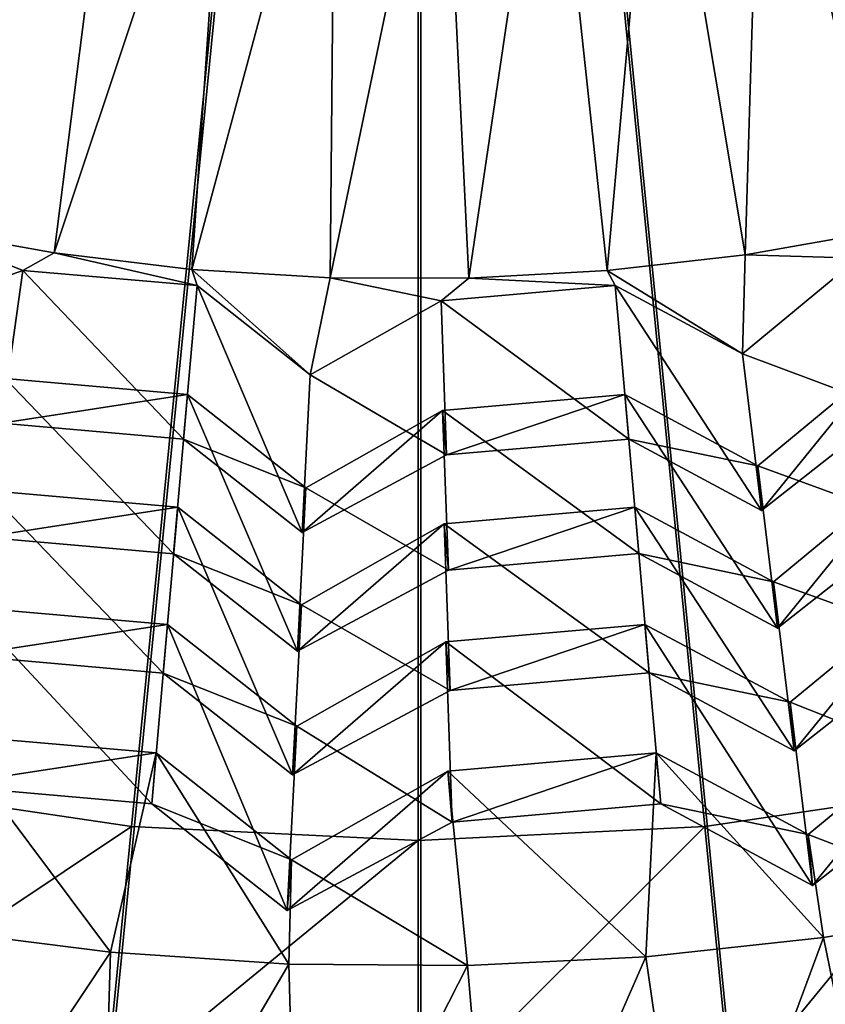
# Model space of a CAD drawing. Extents: x -3.87 to 3.87, y -3.87 to 3.87.
# Tile 36 of 115: x -0.14 to 0.14, y -1.08 to -0.73. Entities that reach past the tile are written whole.
import ezdxf

# ---------------------------------------------------------------- set-up
doc = ezdxf.new("R2010")
doc.units = 0
doc.layers.get('0').update_dxf_attribs({"linetype": 'CONTINUOUS'})

msp = doc.modelspace()

# ---------------------------------------------------------------- linework, layer by layer
for p in [(-0.127864, -0.814596, 7.560868), (0.113056, -0.815187, 7.560868), (-0.138809, -0.820667, 7.568024), (-0.138809, -0.820667, 7.568024), (-0.079857, -0.820327, 7.560868), (0.065022, -0.820682, 7.560868), (-0.031599, -0.823257, 7.560868), (0.016749, -0.823375, 7.560868), (-0.078032, -0.825984, 7.568024), (-0.078032, -0.825984, 7.568024), (0.067827, -0.825969, 7.568024), (0.067827, -0.825969, 7.568024), (0.00705, -0.831286, 7.568024), (0.00705, -0.831286, 7.568024), (0.112125, -0.849772, 7.568024), (0.112125, -0.849772, 7.568024), (-0.03854, -0.857118, 7.568024), (-0.03854, -0.857118, 7.568024), (-0.081357, -0.864005, 7.696645), (-0.081357, -0.864005, 7.696645), (0.071156, -0.863989, 7.696645), (0.071156, -0.863989, 7.696645), (0.007606, -0.869548, 7.696645), (0.007606, -0.869548, 7.696645), (0.072513, -0.879503, 7.670839), (0.072513, -0.879503, 7.670839), (-0.082715, -0.87952, 7.670839), (-0.082715, -0.87952, 7.670839), (0.008963, -0.885063, 7.670839), (0.008964, -0.885063, 7.670839), (0.117474, -0.888878, 7.696645), (0.117474, -0.888878, 7.696645), (-0.040064, -0.896559, 7.696645), (-0.040064, -0.896559, 7.696645), (-0.084794, -0.903296, 7.823686), (-0.084794, -0.903296, 7.823686), (0.074595, -0.903279, 7.823686), (0.074595, -0.903279, 7.823686), (0.118831, -0.904392, 7.670839), (0.118831, -0.904392, 7.670839), (0.008181, -0.909089, 7.823686), (0.008181, -0.909089, 7.823686), (-0.041421, -0.912074, 7.670839), (-0.041421, -0.912074, 7.670839), (-0.086212, -0.91951, 7.788815), (-0.086212, -0.91951, 7.788815), (0.076014, -0.919493, 7.788817), (0.076014, -0.919493, 7.788817), (0.009599, -0.925304, 7.788817), (0.009599, -0.925304, 7.788817), (0.123002, -0.92929, 7.823686), (0.123002, -0.92929, 7.823686), (-0.041639, -0.937318, 7.823686), (-0.041639, -0.937318, 7.823686), (-0.088372, -0.944204, 7.945871), (-0.088371, -0.944204, 7.945871), (0.078177, -0.944186, 7.945871), (0.078177, -0.944186, 7.945871), (0.12442, -0.945504, 7.788817), (0.124421, -0.945504, 7.788817), (0.008779, -0.950257, 7.945871), (0.008779, -0.950257, 7.945871), (-0.043057, -0.953532, 7.788817), (-0.043057, -0.953532, 7.788817), (-0.089854, -0.961147, 7.915116), (-0.089854, -0.961147, 7.915116), (0.079659, -0.961129, 7.915116), (0.079659, -0.961129, 7.915116), (0.010261, -0.9672, 7.915116), (0.010261, -0.9672, 7.915116), (0.128758, -0.971366, 7.945871), (0.128758, -0.971366, 7.945871), (-0.043278, -0.979755, 7.945871), (-0.043278, -0.979755, 7.945871), (-0.092294, -0.989058, 8.056925), (-0.092294, -0.989058, 8.056925), (0.082104, -0.989039, 8.056925), (0.082104, -0.989039, 8.056925), (0.13024, -0.988308, 7.915117), (0.13024, -0.988308, 7.915117), (0.009435, -0.995397, 8.056925), (0.009435, -0.995397, 8.056925), (-0.04476, -0.996697, 7.915116), (-0.04476, -0.996697, 7.915116), (-0.093847, -1.006799, 8.050039), (-0.093847, -1.006799, 8.050039), (0.083655, -1.00678, 8.050039), (0.083655, -1.00678, 8.050039), (0.010987, -1.013138, 8.050039), (0.010987, -1.013138, 8.050039), (-0.100864, -1.014688, 4.64179), (0.099012, -1.014688, 4.64179), (-0.000926, -1.01961, 4.64179), (0.135069, -1.0175, 8.056925), (0.135069, -1.0175, 8.056925), (-0.045076, -1.026284, 8.056925), (-0.045076, -1.026284, 8.056925), (0.136621, -1.035241, 8.050039), (0.136621, -1.035241, 8.050039), (-0.046628, -1.044025, 8.050039), (-0.046628, -1.044025, 8.050039), (0.140383, -1.053485, 8.070351), (-0.108225, -1.058518, 8.070351), (0.078446, -1.06017, 8.070351), (-0.046069, -1.062691, 8.070351), (0.016225, -1.063242, 8.070351)]:
    msp.add_point(p)
for points in [[(-3.020951, -0.600905, 4.599772), (-2.947471, -0.894106, 4.599772), (0.000004, 0, 4.599773)], [(-2.947471, -0.894106, 4.599772), (-2.845673, -1.178718, 4.599772), (0.000004, 0, 4.599773)], [(-2.845673, -1.178718, 4.599772), (-2.716404, -1.45195, 4.599772), (0.000004, 0, 4.599773)], [(-2.716404, -1.45195, 4.599772), (-2.561038, -1.711234, 4.599772), (0.000004, 0, 4.599773)], [(-2.561038, -1.711234, 4.599772), (-2.380948, -1.953996, 4.599772), (0.000004, 0, 4.599773)], [(-2.380948, -1.953996, 4.599772), (-2.177983, -2.177987, 4.599772), (0.000004, 0, 4.599773)], [(-2.177983, -2.177987, 4.599772), (-1.953992, -2.380952, 4.599772), (0.000004, 0, 4.599773)], [(-1.953992, -2.380952, 4.599772), (-1.711229, -2.561042, 4.599773), (0.000004, 0, 4.599773)], [(-1.711229, -2.561042, 4.599773), (-1.451946, -2.716409, 4.599773), (0.000004, 0, 4.599773)], [(-1.587431, -0.657535, 8.640915), (-1.42865, -0.954593, 8.640915), (0, 0, 8.640915)], [(-1.451946, -2.716409, 4.599773), (-1.178714, -2.845677, 4.599773), (0.000004, 0, 4.599773)], [(-1.42865, -0.954593, 8.640915), (-1.214967, -1.214967, 8.640915), (0, 0, 8.640915)], [(-1.214967, -1.214967, 8.640915), (-0.954593, -1.42865, 8.640915), (0, 0, 8.640915)], [(-1.178714, -2.845677, 4.599773), (-0.894102, -2.947475, 4.599773), (0.000004, 0, 4.599773)], [(-0.954593, -1.42865, 8.640915), (-0.657535, -1.587431, 8.640915), (0, 0, 8.640915)], [(-0.894102, -2.947475, 4.599773), (-0.600901, -3.020956, 4.599773), (0.000004, 0, 4.599773)], [(-0.7219, -0.720973, 4.64179), (-0.000926, 0.000001, 4.641794), (-0.647753, -0.78816, 4.64179)], [(-0.657535, -1.587431, 8.640915), (-0.335208, -1.685208, 8.640915), (0, 0, 8.640915)], [(-0.647753, -0.78816, 4.64179), (-0.000926, 0.000001, 4.641794), (-0.567391, -0.847775, 4.64179)], [(-0.600901, -3.020956, 4.599773), (-0.301898, -3.065272, 4.599773), (0.000004, 0, 4.599773)], [(-0.567391, -0.847775, 4.64179), (-0.000926, 0.000001, 4.641794), (-0.481562, -0.899206, 4.64179)], [(-0.481562, -0.899206, 4.64179), (-0.000926, 0.000001, 4.641794), (-0.391114, -0.941997, 4.64179)], [(-0.391114, -0.941997, 4.64179), (-0.000926, 0.000001, 4.641794), (-0.2969, -0.975695, 4.64179)], [(-0.335208, -1.685208, 8.640915), (0, -1.718223, 8.640915), (0, 0, 8.640915)], [(-0.301898, -3.065272, 4.599773), (0.000005, -3.080139, 4.599773), (0.000004, 0, 4.599773)], [(-0.2969, -0.975695, 4.64179), (-0.000926, 0.000001, 4.641794), (-0.199842, -1.000019, 4.64179)], [(-0.199842, -1.000019, 4.64179), (-0.000926, 0.000001, 4.641794), (-0.100864, -1.014688, 4.64179)], [(-0.100864, -1.014688, 4.64179), (-0.000926, 0.000001, 4.641794), (-0.000926, -1.01961, 4.64179)], [(0.295048, -0.975695, 4.64179), (-0.000926, 0.000001, 4.641794), (0.389262, -0.941997, 4.64179)], [(0.19799, -1.000019, 4.64179), (-0.000926, 0.000001, 4.641794), (0.295048, -0.975695, 4.64179)], [(0.47971, -0.899205, 4.64179), (-0.000926, 0.000001, 4.641794), (0.565539, -0.847775, 4.64179)], [(0.389262, -0.941997, 4.64179), (-0.000926, 0.000001, 4.641794), (0.47971, -0.899205, 4.64179)], [(0.645901, -0.78816, 4.64179), (-0.000926, 0.000001, 4.641794), (0.720048, -0.720973, 4.64179)], [(0.565539, -0.847775, 4.64179), (-0.000926, 0.000001, 4.641794), (0.645901, -0.78816, 4.64179)], [(0.099012, -1.014688, 4.64179), (-0.000926, 0.000001, 4.641794), (0.19799, -1.000019, 4.64179)], [(-0.000926, -1.01961, 4.64179), (-0.000926, 0.000001, 4.641794), (0.099012, -1.014688, 4.64179)], [(1.42865, -0.954593, 8.640915), (1.587431, -0.657534, 8.640915), (0, 0, 8.640915)], [(0.954594, -1.42865, 8.640915), (1.214968, -1.214966, 8.640915), (0, 0, 8.640915)], [(0.335209, -1.685207, 8.640915), (0.657536, -1.587431, 8.640915), (0, 0, 8.640915)], [(1.214968, -1.214966, 8.640915), (1.42865, -0.954593, 8.640915), (0, 0, 8.640915)], [(0.657536, -1.587431, 8.640915), (0.954594, -1.42865, 8.640915), (0, 0, 8.640915)], [(0, -1.718223, 8.640915), (0.335209, -1.685207, 8.640915), (0, 0, 8.640915)], [(0.000005, -3.080139, 4.599773), (0.301908, -3.065271, 4.599773), (0.000004, 0, 4.599773)], [(2.177992, -2.177986, 4.599773), (2.380957, -1.953995, 4.599773), (0.000004, 0, 4.599773)], [(0.894112, -2.947474, 4.599773), (1.178724, -2.845676, 4.599773), (0.000004, 0, 4.599773)], [(2.716413, -1.451949, 4.599773), (2.845682, -1.178716, 4.599773), (0.000004, 0, 4.599773)], [(0.60091, -3.020955, 4.599773), (0.894112, -2.947474, 4.599773), (0.000004, 0, 4.599773)], [(2.561047, -1.711232, 4.599773), (2.716413, -1.451949, 4.599773), (0.000004, 0, 4.599773)], [(1.451956, -2.716408, 4.599773), (1.711239, -2.561041, 4.599773), (0.000004, 0, 4.599773)], [(2.947479, -0.894104, 4.599773), (3.020959, -0.600903, 4.599773), (0.000004, 0, 4.599773)], [(1.178724, -2.845676, 4.599773), (1.451956, -2.716408, 4.599773), (0.000004, 0, 4.599773)], [(2.845682, -1.178716, 4.599773), (2.947479, -0.894104, 4.599773), (0.000004, 0, 4.599773)], [(1.954002, -2.380951, 4.599773), (2.177992, -2.177986, 4.599773), (0.000004, 0, 4.599773)], [(1.711239, -2.561041, 4.599773), (1.954002, -2.380951, 4.599773), (0.000004, 0, 4.599773)], [(0.301908, -3.065271, 4.599773), (0.60091, -3.020955, 4.599773), (0.000004, 0, 4.599773)], [(2.380957, -1.953995, 4.599773), (2.561047, -1.711232, 4.599773), (0.000004, 0, 4.599773)], [(0.118916, -0.622932, 7.563179), (0.160689, -0.806909, 7.56087), (0.155361, -0.614634, 7.563179)], [(-0.1042, -0.627448, 7.563177), (-0.140952, -0.620632, 7.563177), (-0.175457, -0.806084, 7.560866)], [(0.08205, -0.629096, 7.563179), (0.113056, -0.815187, 7.560868), (0.118916, -0.622932, 7.563179)], [(0.113056, -0.815187, 7.560868), (0.160689, -0.806909, 7.56087), (0.118916, -0.622932, 7.563179)], [(-0.127864, -0.814596, 7.560868), (-0.1042, -0.627448, 7.563177), (-0.175457, -0.806084, 7.560866)], [(-0.067115, -0.632116, 7.563177), (-0.1042, -0.627448, 7.563177), (-0.127864, -0.814596, 7.560868)], [(-0.079857, -0.820327, 7.560868), (-0.067115, -0.632116, 7.563177), (-0.127864, -0.814596, 7.560868)], [(-0.029821, -0.634619, 7.563179), (-0.067115, -0.632116, 7.563177), (-0.079857, -0.820327, 7.560868)], [(0.044888, -0.633107, 7.563179), (0.065022, -0.820682, 7.560868), (0.08205, -0.629096, 7.563179)], [(0.065022, -0.820682, 7.560868), (0.113056, -0.815187, 7.560868), (0.08205, -0.629096, 7.563179)], [(-0.031599, -0.823257, 7.560868), (-0.029821, -0.634619, 7.563179), (-0.079857, -0.820327, 7.560868)], [(0.007555, -0.63495, 7.563179), (-0.029821, -0.634619, 7.563179), (-0.031599, -0.823257, 7.560868)], [(0.016749, -0.823375, 7.560868), (0.007555, -0.63495, 7.563179), (-0.031599, -0.823257, 7.560868)], [(0.044888, -0.633107, 7.563179), (0.007555, -0.63495, 7.563179), (0.016749, -0.823375, 7.560868)], [(0.065022, -0.820682, 7.560868), (0.044888, -0.633107, 7.563179), (0.016749, -0.823375, 7.560868)], [(-0.175457, -0.806084, 7.560866), (-0.188193, -0.83819, 7.568024), (-0.138809, -0.820667, 7.568024)], [(-0.175457, -0.806084, 7.560866), (-0.138809, -0.820667, 7.568024), (-0.127864, -0.814596, 7.560868)], [(0.113056, -0.815187, 7.560868), (0.152537, -0.816415, 7.568024), (0.160689, -0.806909, 7.56087)], [(-0.127864, -0.814596, 7.560868), (-0.138809, -0.820667, 7.568024), (-0.078032, -0.825984, 7.568024)], [(-0.127864, -0.814596, 7.560868), (-0.078032, -0.825984, 7.568024), (-0.079857, -0.820327, 7.560868)], [(0.065022, -0.820682, 7.560868), (0.112125, -0.849772, 7.568024), (0.113056, -0.815187, 7.560868)], [(0.113056, -0.815187, 7.560868), (0.112125, -0.849772, 7.568024), (0.152537, -0.816415, 7.568024)], [(0.112125, -0.849772, 7.568024), (0.163761, -0.869043, 7.670839), (0.152537, -0.816415, 7.568024)], [(-0.188193, -0.83819, 7.568024), (-0.146264, -0.87396, 7.670839), (-0.138809, -0.820667, 7.568024)], [(-0.138809, -0.820667, 7.568024), (-0.146264, -0.87396, 7.670839), (-0.082715, -0.87952, 7.670839)], [(-0.138809, -0.820667, 7.568024), (-0.082715, -0.87952, 7.670839), (-0.078032, -0.825984, 7.568024)], [(-0.079857, -0.820327, 7.560868), (-0.078032, -0.825984, 7.568024), (-0.03854, -0.857118, 7.568024)], [(-0.079857, -0.820327, 7.560868), (-0.03854, -0.857118, 7.568024), (-0.031599, -0.823257, 7.560868)], [(0.016749, -0.823375, 7.560868), (0.067827, -0.825969, 7.568024), (0.065022, -0.820682, 7.560868)], [(0.065022, -0.820682, 7.560868), (0.067827, -0.825969, 7.568024), (0.112125, -0.849772, 7.568024)], [(-0.031599, -0.823257, 7.560868), (-0.03854, -0.857118, 7.568024), (0.00705, -0.831286, 7.568024)], [(-0.031599, -0.823257, 7.560868), (0.00705, -0.831286, 7.568024), (0.016749, -0.823375, 7.560868)], [(0.016749, -0.823375, 7.560868), (0.00705, -0.831286, 7.568024), (0.067827, -0.825969, 7.568024)], [(-0.078032, -0.825984, 7.568024), (-0.082715, -0.87952, 7.670839), (-0.041421, -0.912074, 7.670839)], [(-0.078032, -0.825984, 7.568024), (-0.041421, -0.912074, 7.670839), (-0.03854, -0.857118, 7.568024)], [(0.00705, -0.831286, 7.568024), (0.072513, -0.879503, 7.670839), (0.067827, -0.825969, 7.568024)], [(0.067827, -0.825969, 7.568024), (0.072513, -0.879503, 7.670839), (0.118831, -0.904392, 7.670839)], [(0.067827, -0.825969, 7.568024), (0.118831, -0.904392, 7.670839), (0.112125, -0.849772, 7.568024)], [(-0.03854, -0.857118, 7.568024), (0.008964, -0.885063, 7.670839), (0.00705, -0.831286, 7.568024)], [(0.00705, -0.831286, 7.568024), (0.008964, -0.885063, 7.670839), (0.072513, -0.879503, 7.670839)], [(0.112125, -0.849772, 7.568024), (0.118831, -0.904392, 7.670839), (0.163761, -0.869043, 7.670839)], [(0.117474, -0.888878, 7.696645), (0.171376, -0.908561, 7.788817), (0.15973, -0.853999, 7.696645)], [(0.118831, -0.904392, 7.670839), (0.117474, -0.888878, 7.696645), (0.15973, -0.853999, 7.696645)], [(0.118831, -0.904392, 7.670839), (0.15973, -0.853999, 7.696645), (0.163761, -0.869043, 7.670839)], [(-0.144907, -0.858445, 7.696645), (-0.152627, -0.9137, 7.788815), (-0.086212, -0.91951, 7.788815)], [(-0.146264, -0.87396, 7.670839), (-0.144907, -0.858445, 7.696645), (-0.081357, -0.864005, 7.696645)], [(-0.144907, -0.858445, 7.696645), (-0.086212, -0.91951, 7.788815), (-0.081357, -0.864005, 7.696645)], [(-0.03854, -0.857118, 7.568024), (-0.041421, -0.912074, 7.670839), (0.008964, -0.885063, 7.670839)], [(-0.146264, -0.87396, 7.670839), (-0.081357, -0.864005, 7.696645), (-0.082715, -0.87952, 7.670839)], [(-0.081357, -0.864005, 7.696645), (-0.086212, -0.91951, 7.788815), (-0.043057, -0.953532, 7.788817)], [(-0.082715, -0.87952, 7.670839), (-0.081357, -0.864005, 7.696645), (-0.040064, -0.896559, 7.696645)], [(-0.081357, -0.864005, 7.696645), (-0.043057, -0.953532, 7.788817), (-0.040064, -0.896559, 7.696645)], [(0.007606, -0.869548, 7.696645), (0.076014, -0.919493, 7.788817), (0.071156, -0.863989, 7.696645)], [(0.008963, -0.885063, 7.670839), (0.007606, -0.869548, 7.696645), (0.071156, -0.863989, 7.696645)], [(0.008963, -0.885063, 7.670839), (0.071156, -0.863989, 7.696645), (0.072513, -0.879503, 7.670839)], [(0.071156, -0.863989, 7.696645), (0.076014, -0.919493, 7.788817), (0.124421, -0.945504, 7.788817)], [(0.071156, -0.863989, 7.696645), (0.124421, -0.945504, 7.788817), (0.117474, -0.888878, 7.696645)], [(0.072513, -0.879503, 7.670839), (0.071156, -0.863989, 7.696645), (0.117474, -0.888878, 7.696645)], [(-0.041421, -0.912074, 7.670839), (-0.040064, -0.896559, 7.696645), (0.007606, -0.869548, 7.696645)], [(-0.041421, -0.912074, 7.670839), (0.007606, -0.869548, 7.696645), (0.008963, -0.885063, 7.670839)], [(-0.040064, -0.896559, 7.696645), (0.009599, -0.925304, 7.788817), (0.007606, -0.869548, 7.696645)], [(0.007606, -0.869548, 7.696645), (0.009599, -0.925304, 7.788817), (0.076014, -0.919493, 7.788817)], [(0.072513, -0.879503, 7.670839), (0.117474, -0.888878, 7.696645), (0.118831, -0.904392, 7.670839)], [(-0.082715, -0.87952, 7.670839), (-0.040064, -0.896559, 7.696645), (-0.041421, -0.912074, 7.670839)], [(0.117474, -0.888878, 7.696645), (0.124421, -0.945504, 7.788817), (0.171376, -0.908561, 7.788817)], [(0.123002, -0.92929, 7.823686), (0.179304, -0.949706, 7.915117), (0.167163, -0.892839, 7.823686)], [(0.12442, -0.945504, 7.788817), (0.123002, -0.92929, 7.823686), (0.167163, -0.892839, 7.823686)], [(0.12442, -0.945504, 7.788817), (0.167163, -0.892839, 7.823686), (0.171376, -0.908561, 7.788817)], [(-0.040064, -0.896559, 7.696645), (-0.043057, -0.953532, 7.788817), (0.009599, -0.925304, 7.788817)], [(-0.151208, -0.897485, 7.823686), (-0.159252, -0.955075, 7.915116), (-0.089854, -0.961147, 7.915116)], [(-0.152627, -0.9137, 7.788815), (-0.151208, -0.897485, 7.823686), (-0.084794, -0.903296, 7.823686)], [(-0.151208, -0.897485, 7.823686), (-0.089854, -0.961147, 7.915116), (-0.084794, -0.903296, 7.823686)], [(-0.152627, -0.9137, 7.788815), (-0.084794, -0.903296, 7.823686), (-0.086212, -0.91951, 7.788815)], [(-0.084794, -0.903296, 7.823686), (-0.089854, -0.961147, 7.915116), (-0.04476, -0.996697, 7.915116)], [(-0.086212, -0.91951, 7.788815), (-0.084794, -0.903296, 7.823686), (-0.041639, -0.937318, 7.823686)], [(-0.084794, -0.903296, 7.823686), (-0.04476, -0.996697, 7.915116), (-0.041639, -0.937318, 7.823686)], [(0.008181, -0.909089, 7.823686), (0.079659, -0.961129, 7.915116), (0.074595, -0.903279, 7.823686)], [(0.009599, -0.925304, 7.788817), (0.008181, -0.909089, 7.823686), (0.074595, -0.903279, 7.823686)], [(0.009599, -0.925304, 7.788817), (0.074595, -0.903279, 7.823686), (0.076014, -0.919493, 7.788817)], [(0.074595, -0.903279, 7.823686), (0.079659, -0.961129, 7.915116), (0.13024, -0.988308, 7.915117)], [(0.074595, -0.903279, 7.823686), (0.13024, -0.988308, 7.915117), (0.123002, -0.92929, 7.823686)], [(0.076014, -0.919493, 7.788817), (0.074595, -0.903279, 7.823686), (0.123002, -0.92929, 7.823686)], [(-0.043057, -0.953532, 7.788817), (-0.041639, -0.937318, 7.823686), (0.008181, -0.909089, 7.823686)], [(-0.043057, -0.953532, 7.788817), (0.008181, -0.909089, 7.823686), (0.009599, -0.925304, 7.788817)], [(-0.041639, -0.937318, 7.823686), (0.010261, -0.9672, 7.915116), (0.008181, -0.909089, 7.823686)], [(0.008181, -0.909089, 7.823686), (0.010261, -0.9672, 7.915116), (0.079659, -0.961129, 7.915116)], [(-0.086212, -0.91951, 7.788815), (-0.041639, -0.937318, 7.823686), (-0.043057, -0.953532, 7.788817)], [(0.076014, -0.919493, 7.788817), (0.123002, -0.92929, 7.823686), (0.12442, -0.945504, 7.788817)], [(0.123002, -0.92929, 7.823686), (0.13024, -0.988308, 7.915117), (0.179304, -0.949706, 7.915117)], [(0.128758, -0.971366, 7.945871), (0.187997, -0.994819, 8.050039), (0.174902, -0.933277, 7.945871)], [(0.13024, -0.988308, 7.915117), (0.128758, -0.971366, 7.945871), (0.174902, -0.933277, 7.945871)], [(0.13024, -0.988308, 7.915117), (0.174902, -0.933277, 7.945871), (0.179304, -0.949705, 7.915117)], [(-0.041639, -0.937318, 7.823686), (-0.04476, -0.996697, 7.915116), (0.010261, -0.9672, 7.915116)], [(-0.157769, -0.938132, 7.945871), (-0.166515, -1.000441, 8.050039), (-0.093847, -1.006799, 8.050039)], [(-0.159251, -0.955075, 7.915116), (-0.157769, -0.938132, 7.945871), (-0.088372, -0.944204, 7.945871)], [(-0.157769, -0.938132, 7.945871), (-0.093847, -1.006799, 8.050039), (-0.088371, -0.944204, 7.945871)], [(-0.159251, -0.955075, 7.915116), (-0.088372, -0.944204, 7.945871), (-0.089854, -0.961147, 7.915116)], [(-0.088371, -0.944204, 7.945871), (-0.093847, -1.006799, 8.050039), (-0.046628, -1.044025, 8.050039)], [(-0.089854, -0.961147, 7.915116), (-0.088372, -0.944204, 7.945871), (-0.043278, -0.979755, 7.945871)], [(-0.088371, -0.944204, 7.945871), (-0.046628, -1.044025, 8.050039), (-0.043278, -0.979755, 7.945871)], [(0.008779, -0.950257, 7.945871), (0.083655, -1.00678, 8.050039), (0.078177, -0.944186, 7.945871)], [(0.010261, -0.9672, 7.915116), (0.008779, -0.950257, 7.945871), (0.078177, -0.944186, 7.945871)], [(0.010261, -0.9672, 7.915116), (0.078177, -0.944186, 7.945871), (0.079659, -0.961129, 7.915116)], [(0.078177, -0.944186, 7.945871), (0.083655, -1.00678, 8.050039), (0.136621, -1.035241, 8.050039)], [(0.078177, -0.944186, 7.945871), (0.136621, -1.035241, 8.050039), (0.128758, -0.971366, 7.945871)], [(0.079659, -0.961129, 7.915116), (0.078177, -0.944186, 7.945871), (0.128758, -0.971366, 7.945871)], [(-0.04476, -0.996697, 7.915116), (-0.043278, -0.979755, 7.945871), (0.008779, -0.950257, 7.945871)], [(-0.04476, -0.996697, 7.915116), (0.008779, -0.950257, 7.945871), (0.010261, -0.9672, 7.915116)], [(-0.043278, -0.979755, 7.945871), (0.010987, -1.013138, 8.050039), (0.008779, -0.950257, 7.945871)], [(0.008779, -0.950257, 7.945871), (0.010987, -1.013138, 8.050039), (0.083655, -1.00678, 8.050039)], [(-0.089854, -0.961147, 7.915116), (-0.043278, -0.979755, 7.945871), (-0.04476, -0.996697, 7.915116)], [(0.079659, -0.961129, 7.915116), (0.128758, -0.971366, 7.945871), (0.13024, -0.988308, 7.915117)], [(0.128758, -0.971366, 7.945871), (0.136621, -1.035241, 8.050039), (0.187997, -0.994819, 8.050039)], [(0.135069, -1.0175, 8.056925), (0.201826, -1.043211, 8.070353), (0.183388, -0.977616, 8.056925)], [(0.136621, -1.035241, 8.050039), (0.135069, -1.0175, 8.056925), (0.183388, -0.977616, 8.056925)], [(0.136621, -1.035241, 8.050039), (0.183388, -0.977616, 8.056925), (0.187997, -0.994819, 8.050039)], [(-0.043278, -0.979755, 7.945871), (-0.046628, -1.044025, 8.050039), (0.010987, -1.013138, 8.050039)], [(-0.164963, -0.9827, 8.056925), (-0.170034, -1.050739, 8.070351), (-0.108225, -1.058518, 8.070351)], [(-0.166515, -1.000441, 8.050039), (-0.164963, -0.9827, 8.056925), (-0.092294, -0.989058, 8.056925)], [(-0.164963, -0.9827, 8.056925), (-0.108225, -1.058518, 8.070351), (-0.092294, -0.989058, 8.056925)], [(-0.166515, -1.000441, 8.050039), (-0.092294, -0.989058, 8.056925), (-0.093847, -1.006799, 8.050039)], [(-0.092294, -0.989058, 8.056925), (-0.108225, -1.058518, 8.070351), (-0.046069, -1.062691, 8.070351)], [(-0.093847, -1.006799, 8.050039), (-0.092294, -0.989058, 8.056925), (-0.045076, -1.026284, 8.056925)], [(-0.092294, -0.989058, 8.056925), (-0.046069, -1.062691, 8.070351), (-0.045076, -1.026284, 8.056925)], [(0.009435, -0.995397, 8.056925), (0.078446, -1.06017, 8.070351), (0.082104, -0.989039, 8.056925)], [(0.010987, -1.013138, 8.050039), (0.009435, -0.995397, 8.056925), (0.082104, -0.989039, 8.056925)], [(0.010987, -1.013138, 8.050039), (0.082104, -0.989039, 8.056925), (0.083655, -1.00678, 8.050039)], [(0.082104, -0.989039, 8.056925), (0.078446, -1.06017, 8.070351), (0.140383, -1.053485, 8.070351)], [(0.082104, -0.989039, 8.056925), (0.140383, -1.053485, 8.070351), (0.135069, -1.0175, 8.056925)], [(0.083655, -1.00678, 8.050039), (0.082104, -0.989039, 8.056925), (0.135069, -1.0175, 8.056925)], [(-0.046628, -1.044025, 8.050039), (-0.045076, -1.026284, 8.056925), (0.009435, -0.995397, 8.056925)], [(-0.046628, -1.044025, 8.050039), (0.009435, -0.995397, 8.056925), (0.010987, -1.013138, 8.050039)], [(-0.045076, -1.026284, 8.056925), (0.016225, -1.063242, 8.070351), (0.009435, -0.995397, 8.056925)], [(0.009435, -0.995397, 8.056925), (0.016225, -1.063242, 8.070351), (0.078446, -1.06017, 8.070351)], [(-0.218373, -1.093181, 4.64179), (-0.199842, -1.000019, 4.64179), (-0.100864, -1.014688, 4.64179)], [(0.108323, -1.109217, 4.64179), (0.099012, -1.014688, 4.64179), (0.19799, -1.000019, 4.64179)], [(0.108323, -1.109217, 4.64179), (0.19799, -1.000019, 4.64179), (0.216522, -1.093181, 4.64179)], [(-0.093847, -1.006799, 8.050039), (-0.045076, -1.026284, 8.056925), (-0.046628, -1.044025, 8.050039)], [(0.083655, -1.00678, 8.050039), (0.135069, -1.0175, 8.056925), (0.136621, -1.035241, 8.050039)], [(-0.218373, -1.093181, 4.64179), (-0.100864, -1.014688, 4.64179), (-0.110174, -1.109217, 4.64179)], [(-0.110174, -1.109217, 4.64179), (-0.100864, -1.014688, 4.64179), (-0.000926, -1.01961, 4.64179)], [(-0.000926, -1.114597, 4.64179), (-0.000926, -1.01961, 4.64179), (0.099012, -1.014688, 4.64179)], [(-0.000926, -1.114597, 4.64179), (0.099012, -1.014688, 4.64179), (0.108323, -1.109217, 4.64179)], [(-0.110174, -1.109217, 4.64179), (-0.000926, -1.01961, 4.64179), (-0.000926, -1.114597, 4.64179)], [(0.135069, -1.0175, 8.056925), (0.140383, -1.053485, 8.070351), (0.201826, -1.043211, 8.070353)], [(-0.045076, -1.026284, 8.056925), (-0.046069, -1.062691, 8.070351), (0.016225, -1.063242, 8.070351)], [(0.201826, -1.043211, 8.070353), (0.140383, -1.053485, 8.070351), (0.163844, -1.167762, 8.071527)], [(-0.170034, -1.050739, 8.070351), (-0.180327, -1.166918, 8.071527), (-0.108225, -1.058518, 8.070351)], [(0.078446, -1.06017, 8.070351), (0.095224, -1.175612, 8.071527), (0.140383, -1.053485, 8.070351)], [(0.095224, -1.175612, 8.071527), (0.163844, -1.167762, 8.071527), (0.140383, -1.053485, 8.070351)], [(-0.180327, -1.166918, 8.071527), (-0.111746, -1.175105, 8.071527), (-0.108225, -1.058518, 8.070351)], [(-0.108225, -1.058518, 8.070351), (-0.111746, -1.175105, 8.071527), (-0.046069, -1.062691, 8.070351)], [(0.016225, -1.063242, 8.070351), (0.026263, -1.179459, 8.071527), (0.078446, -1.06017, 8.070351)], [(0.026263, -1.179459, 8.071527), (0.095224, -1.175612, 8.071527), (0.078446, -1.06017, 8.070351)], [(-0.111746, -1.175105, 8.071527), (-0.042805, -1.17929, 8.071527), (-0.046069, -1.062691, 8.070351)], [(-0.046069, -1.062691, 8.070351), (-0.042805, -1.17929, 8.071527), (0.016225, -1.063242, 8.070351)], [(-0.042805, -1.17929, 8.071527), (0.026263, -1.179459, 8.071527), (0.016225, -1.063242, 8.070351)]]:
    msp.add_3dface(points)

doc.saveas('drawing.dxf')
